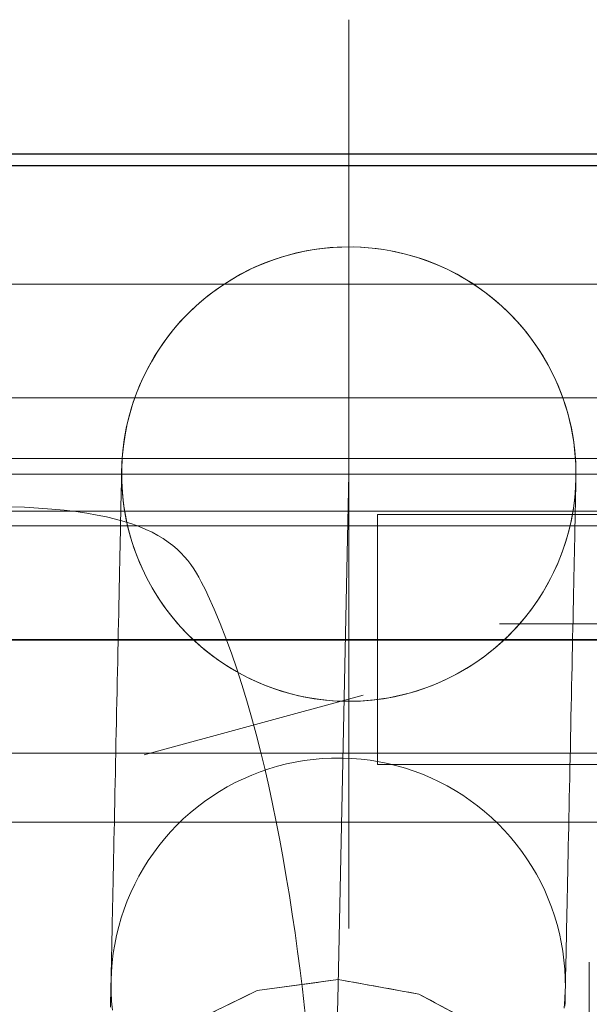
# Model space of a CAD drawing. Header units: millimetres. Extents: x -14995 to -11510, y 364 to 3070.
# Tile 18 of 29: x -14108 to -14058, y 2795 to 2881. Entities that reach past the tile are written whole.
import ezdxf

# ---------------------------------------------------------------- set-up
doc = ezdxf.new("R2010")
doc.units = ezdxf.units.MM
for name, color, linetype, lineweight in [('A-WALL', 113, 'Continuous', 25), ('P-PIPE', 3, 'Continuous', 18), ('P-PIPE-CNTR', 3, 'Continuous', 18)]:
    doc.layers.add(name, color=color, linetype=linetype, lineweight=lineweight)

# ---------------------------------------------------------------- blocks, each defined once
blk = doc.blocks.new('Siphon 32 - Siphon 32-1055346-Niveau 0')
at = {"layer": 'P-PIPE'}
for p, q in [((-44.374, 7.107), (-41.107, 13.519)), ((-45.5, 0), (-44.374, 7.107)), ((-90, 0), (-45, 0)), ((-44.374, -7.107), (-45.5, 0)), ((-45, 0), (0, 0)), ((-41.107, -13.519), (-44.374, -7.107))]:
    blk.add_line(p, q, dxfattribs=at)
at = {"layer": 'P-PIPE', "flags": 128}
for points in [[(-45, 20), (-45.018, 20), (-45.072, 20), (-45.162, 20), (-45.287, 20), (-45.449, 20), (-45.645, 20), (-45.876, 20), (-46.142, 20), (-46.442, 20), (-46.776, 20), (-47.143, 20), (-47.543, 20), (-47.974, 20), (-48.437, 20), (-48.93, 20), (-49.453, 20), (-50.005, 20), (-50.584, 20), (-51.191, 20), (-51.824, 20), (-52.482, 20), (-53.164, 20), (-53.869, 20), (-54.596, 20), (-55.343, 20), (-56.11, 20), (-56.895, 20), (-57.697, 20), (-58.515, 20), (-59.347, 20), (-60.192, 20), (-61.049, 20), (-61.916, 20), (-62.792, 20), (-63.676, 20), (-64.565, 20), (-65.46, 20), (-66.358, 20), (-67.257, 20), (-68.157, 20), (-69.056, 20), (-69.952, 20), (-70.845, 20), (-71.732, 20), (-72.612, 20), (-73.484, 20), (-74.347, 20), (-75.198, 20), (-76.038, 20), (-76.863, 20), (-77.674, 20), (-78.468, 20), (-79.245, 20), (-80.003, 20), (-80.741, 20), (-81.458, 20), (-82.153, 20), (-82.824, 20), (-83.47, 20), (-84.091, 20), (-84.686, 20), (-85.253, 20), (-85.791, 20), (-86.301, 20), (-86.78, 20), (-87.228, 20), (-87.645, 20), (-88.03, 20), (-88.382, 20), (-88.7, 20), (-88.984, 20), (-89.235, 20), (-89.45, 20), (-89.63, 20), (-89.775, 20), (-89.884, 20), (-89.957, 20), (-89.995, 20), (-90, 20)], [(-65, 0), (-64.984, 0.8), (-64.936, 1.598), (-64.856, 2.394), (-64.745, 3.186), (-64.601, 3.973), (-64.427, 4.754), (-64.221, 5.527), (-63.985, 6.291), (-63.718, 7.045), (-63.421, 7.788), (-63.095, 8.519), (-62.74, 9.236), (-62.356, 9.938), (-61.945, 10.624), (-61.507, 11.293), (-61.042, 11.944), (-60.551, 12.576), (-60.036, 13.188), (-59.497, 13.778), (-58.934, 14.347), (-58.349, 14.893), (-57.743, 15.415), (-57.116, 15.912), (-56.47, 16.384), (-55.806, 16.829), (-55.124, 17.248), (-54.427, 17.639), (-53.714, 18.002), (-52.987, 18.336), (-52.247, 18.641), (-51.496, 18.916), (-50.734, 19.16), (-49.964, 19.374), (-49.185, 19.557), (-48.399, 19.709), (-47.608, 19.829), (-46.813, 19.918), (-46.015, 19.974), (-45.216, 19.999), (-45, 20)], [(-45, 20), (-44.2, 19.984), (-43.402, 19.936)], [(-45, 20), (-44.982, 20), (-44.928, 20), (-44.838, 20), (-44.713, 20), (-44.551, 20), (-44.355, 20), (-44.124, 20), (-43.858, 20), (-43.558, 20)], [(-45, -20), (-45.8, -19.984), (-46.598, -19.936), (-47.394, -19.856), (-48.186, -19.745), (-48.973, -19.601), (-49.754, -19.427), (-50.527, -19.221), (-51.291, -18.985), (-52.045, -18.718), (-52.788, -18.421), (-53.519, -18.095), (-54.236, -17.74), (-54.938, -17.356), (-55.624, -16.945), (-56.293, -16.507), (-56.944, -16.042), (-57.576, -15.551), (-58.188, -15.036), (-58.778, -14.497), (-59.347, -13.934), (-59.893, -13.349), (-60.415, -12.743), (-60.912, -12.116), (-61.384, -11.47), (-61.829, -10.806), (-62.248, -10.124), (-62.639, -9.427), (-63.002, -8.714), (-63.336, -7.987), (-63.641, -7.247), (-63.916, -6.496), (-64.16, -5.734), (-64.374, -4.964), (-64.557, -4.185), (-64.709, -3.399), (-64.829, -2.608), (-64.918, -1.813), (-64.974, -1.015), (-64.999, -0.216), (-65, 0)], [(-42.392, -19.829), (-43.187, -19.918), (-43.985, -19.974), (-44.784, -19.999), (-45, -20)], [(-90, -20), (-89.982, -20), (-89.928, -20), (-89.838, -20), (-89.713, -20), (-89.551, -20), (-89.355, -20), (-89.124, -20), (-88.858, -20), (-88.558, -20), (-88.224, -20), (-87.857, -20), (-87.457, -20), (-87.026, -20), (-86.563, -20), (-86.07, -20), (-85.547, -20), (-84.995, -20), (-84.416, -20), (-83.809, -20), (-83.176, -20), (-82.518, -20), (-81.836, -20), (-81.131, -20), (-80.404, -20), (-79.657, -20), (-78.89, -20), (-78.105, -20), (-77.303, -20), (-76.485, -20), (-75.653, -20), (-74.808, -20), (-73.951, -20), (-73.084, -20), (-72.208, -20), (-71.324, -20), (-70.435, -20), (-69.54, -20), (-68.642, -20), (-67.743, -20), (-66.843, -20), (-65.944, -20), (-65.048, -20), (-64.155, -20), (-63.268, -20), (-62.388, -20), (-61.516, -20), (-60.653, -20), (-59.802, -20), (-58.962, -20), (-58.137, -20), (-57.326, -20), (-56.532, -20), (-55.755, -20), (-54.997, -20), (-54.259, -20), (-53.542, -20), (-52.847, -20), (-52.176, -20), (-51.53, -20), (-50.909, -20), (-50.314, -20), (-49.747, -20), (-49.209, -20), (-48.699, -20), (-48.22, -20), (-47.772, -20), (-47.355, -20), (-46.97, -20), (-46.618, -20), (-46.3, -20), (-46.016, -20), (-45.765, -20), (-45.55, -20), (-45.37, -20), (-45.225, -20), (-45.116, -20), (-45.043, -20), (-45.005, -20), (-45, -20)], [(-42.645, -20), (-43.03, -20), (-43.382, -20), (-43.7, -20), (-43.984, -20), (-44.235, -20), (-44.45, -20), (-44.63, -20), (-44.775, -20), (-44.884, -20), (-44.957, -20), (-44.995, -20), (-45, -20)]]:
    blk.add_lwpolyline(points, dxfattribs=at)
at = {"layer": 'P-PIPE'}
for start, end in [(0, 180), (180, 0)]:
    blk.add_arc((-90, 0), 20, start, end, dxfattribs=at)
for points in [[(-44.374, 7.107), (-43.894, 8.05), (-42.961, 9.882), (-42.081, 11.608), (-41.655, 12.445)], [(-45.5, 0), (-45.308, 1.209), (-44.929, 3.604), (-44.558, 5.948), (-44.374, 7.107)], [(-44.374, -7.107), (-44.556, -5.958), (-44.926, -3.623), (-45.307, -1.219), (-45.5, 0)], [(-41.655, -12.445), (-42.081, -11.608), (-42.961, -9.882), (-43.894, -8.05), (-44.374, -7.107)]]:
    blk.add_open_spline(points, degree=3, dxfattribs=at)
blk = doc.blocks.new('COMAP - SKINPRESS ppsu - Coude_45_90_9041W_9090W - Coude_45_90_9041W_9090W-V1-Niveau 0')
at = {"layer": 'P-PIPE', "color": 5}
for p, q in [((-14048.761, 2839.296), (-14052.761, 2839.296)), ((-14052.761, 2839.296), (-14052.761, 2826.796)), ((-14048.761, 2826.796), (-14048.761, 2839.296)), ((-14047.761, 2837.796), (-14076.761, 2837.796)), ((-14076.761, 2837.796), (-14076.761, 2826.796)), ((-14047.761, 2826.796), (-14047.761, 2837.796)), ((-14044.761, 2837.796), (-14047.761, 2837.796)), ((-14047.761, 2837.796), (-14047.761, 2826.796)), ((-14044.761, 2826.796), (-14044.761, 2837.796)), ((-14044.761, 2837.796), (-14044.761, 2826.796)), ((-14076.761, 2826.796), (-14076.761, 2815.796)), ((-14052.761, 2826.796), (-14052.761, 2814.296)), ((-14048.761, 2814.296), (-14048.761, 2826.796)), ((-14047.761, 2815.796), (-14047.761, 2826.796)), ((-14047.761, 2826.796), (-14047.761, 2815.796)), ((-14044.761, 2815.796), (-14044.761, 2826.796)), ((-14044.761, 2826.796), (-14044.761, 2815.796)), ((-14076.761, 2815.796), (-14047.761, 2815.796)), ((-14047.761, 2815.796), (-14044.761, 2815.796)), ((-14052.761, 2814.296), (-14048.761, 2814.296))]:
    blk.add_line(p, q, dxfattribs=at)
at = {"layer": 'P-PIPE', "color": 5, "flags": 128}
for points in [[(-14032.761, 2837.796), (-14032.771, 2837.796), (-14032.799, 2837.796), (-14032.847, 2837.796), (-14032.914, 2837.796), (-14033, 2837.796), (-14033.105, 2837.796), (-14033.228, 2837.796), (-14033.37, 2837.796), (-14033.53, 2837.796), (-14033.708, 2837.796), (-14033.904, 2837.796), (-14034.117, 2837.796), (-14034.347, 2837.796), (-14034.594, 2837.796), (-14034.857, 2837.796), (-14035.136, 2837.796), (-14035.43, 2837.796), (-14035.739, 2837.796), (-14036.063, 2837.796), (-14036.4, 2837.796), (-14036.751, 2837.796), (-14037.115, 2837.796), (-14037.491, 2837.796), (-14037.879, 2837.796), (-14038.277, 2837.796), (-14038.686, 2837.796), (-14039.105, 2837.796), (-14039.533, 2837.796), (-14039.969, 2837.796), (-14040.413, 2837.796), (-14040.863, 2837.796), (-14041.32, 2837.796), (-14041.783, 2837.796), (-14042.25, 2837.796), (-14042.721, 2837.796), (-14043.196, 2837.796), (-14043.673, 2837.796), (-14044.152, 2837.796), (-14044.631, 2837.796), (-14044.761, 2837.796)], [(-14044.761, 2815.796), (-14044.281, 2815.796), (-14043.802, 2815.796), (-14043.324, 2815.796), (-14042.849, 2815.796), (-14042.377, 2815.796), (-14041.908, 2815.796), (-14041.445, 2815.796), (-14040.986, 2815.796), (-14040.534, 2815.796), (-14040.088, 2815.796), (-14039.65, 2815.796), (-14039.22, 2815.796), (-14038.798, 2815.796), (-14038.387, 2815.796), (-14037.985, 2815.796), (-14037.595, 2815.796), (-14037.215, 2815.796), (-14036.848, 2815.796), (-14036.494, 2815.796), (-14036.153, 2815.796), (-14035.825, 2815.796), (-14035.512, 2815.796), (-14035.214, 2815.796), (-14034.931, 2815.796), (-14034.663, 2815.796), (-14034.412, 2815.796), (-14034.177, 2815.796), (-14033.96, 2815.796), (-14033.759, 2815.796), (-14033.576, 2815.796), (-14033.412, 2815.796), (-14033.265, 2815.796), (-14033.136, 2815.796), (-14033.027, 2815.796), (-14032.936, 2815.796), (-14032.863, 2815.796), (-14032.81, 2815.796), (-14032.776, 2815.796), (-14032.762, 2815.796), (-14032.761, 2815.796)]]:
    blk.add_lwpolyline(points, dxfattribs=at)
at = {"layer": 'P-PIPE', "color": 5}
for radius, start, end in [(12.5, 0, 180), (12.5, 0, 180), (11, 0, 180), (11, 0, 180), (11, 90, 270), (11, 90, 270), (11, 0, 180), (11, 270, 90), (11, 270, 90), (12.5, 180, 0), (12.5, 180, 0), (11, 180, 0), (11, 180, 0), (11, 180, 0)]:
    blk.add_arc((-14032.761, 2826.796), radius, start, end, dxfattribs=at)
blk = doc.blocks.new('Plumbing_Valves_Caleffi_Pressure_ Reducing_ Valve-533HA-DN15_DN20 - 533340HA-541281-Niveau 0')
at = {"layer": 'P-PIPE', "color": 5}
blk.add_line((-14058.111, 2798.398), (-14058.111, 2788.739), dxfattribs=at)

msp = doc.modelspace()

# ---------------------------------------------------------------- linework, layer by layer
at = {"layer": 'A-WALL'}
for p, q in [((-13509.553, 2869.526), (-14710.553, 2869.526)), ((-14709.553, 2868.526), (-13509.553, 2868.526))]:
    msp.add_line(p, q, dxfattribs=at)
at = {"layer": 'P-PIPE', "color": 1}
for p, q in [((-14023.55, 2858.08), (-14298.55, 2858.08)), ((-14298.55, 2838.08), (-14023.55, 2838.08))]:
    msp.add_line(p, q, dxfattribs=at)
at = {"layer": 'P-PIPE'}
for p, q in [((-13967.261, 2842.726), (-14418.761, 2842.726)), ((-14078.015, 2821.903), (-14097.313, 2816.649)), ((-14418.761, 2810.726), (-13967.261, 2810.726))]:
    msp.add_line(p, q, dxfattribs=at)
at = {"layer": 'P-PIPE', "color": 5}
for p, q in [((-14052.761, 2836.796), (-14157.761, 2836.796)), ((-14157.761, 2816.796), (-14052.761, 2816.796))]:
    msp.add_line(p, q, dxfattribs=at)
at = {"layer": 'P-PIPE'}
for start, end in [(0, 180), (180, 0)]:
    msp.add_arc((-14079.284, 2841.355), 20, start, end, dxfattribs=at)
at = {"layer": 'P-PIPE-CNTR'}
for p, q in [((-14079.284, 2801.355), (-14079.284, 2881.355)), ((-14119.284, 2841.355), (-14039.284, 2841.355)), ((-14066.023, 2828.188), (-14002.023, 2828.188)), ((-14418.761, 2826.726), (-13967.261, 2826.726)), ((-14418.761, 2826.726), (-13967.261, 2826.726)), ((-14325.761, 2826.726), (-14006.761, 2826.726))]:
    msp.add_line(p, q, dxfattribs=at)
at = {"layer": 'P-PIPE-CNTR', "color": 1}
msp.add_line((-14298.55, 2848.08), (-14023.55, 2848.08), dxfattribs=at)
msp.add_line((-14298.55, 2848.08), (-14023.55, 2848.08), dxfattribs=at)
at = {"layer": 'P-PIPE-CNTR', "color": 5}
msp.add_line((-14157.761, 2826.796), (-14052.761, 2826.796), dxfattribs=at)
msp.add_line((-14157.761, 2826.796), (-14052.761, 2826.796), dxfattribs=at)
at = {"layer": 'P-PIPE-CNTR'}
msp.add_open_spline([(-14111.95, 2838.526), (-14096.047, 2838.526), (-14079.681, 2814.234), (-14081.157, 2751.374), (-14081.157, 2751.374)], degree=3, knots=[0, 0, 0, 0, 0.156517, 1.082397, 1.082397, 1.082397, 1.082397], dxfattribs=at)

# ---------------------------------------------------------------- block references
at = {"layer": 'P-PIPE', "rotation": 268.8074763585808}
msp.add_blockref('Siphon 32 - Siphon 32-1055346-Niveau 0', (-14081.157, 2751.374), dxfattribs=at)
at = {"layer": 'P-PIPE', "color": 5}
for name in ['Plumbing_Valves_Caleffi_Pressure_ Reducing_ Valve-533HA-DN15_DN20 - 533340HA-541281-Niveau 0', 'COMAP - SKINPRESS ppsu - Coude_45_90_9041W_9090W - Coude_45_90_9041W_9090W-V1-Niveau 0']:
    msp.add_blockref(name, (0, 0), dxfattribs=at)

doc.saveas('drawing.dxf')
